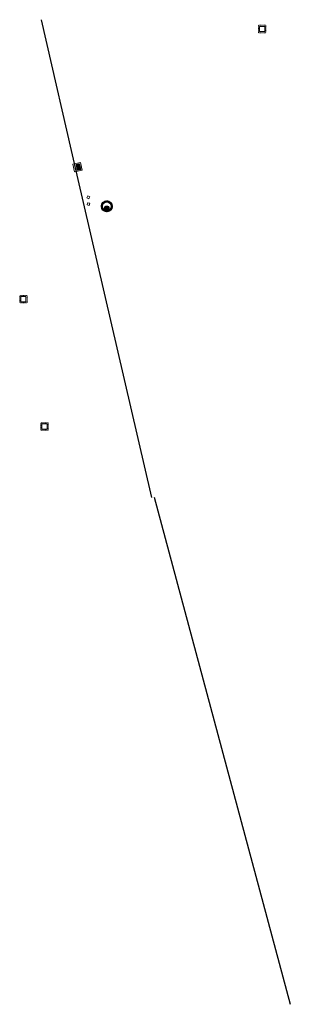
# Model space of a CAD drawing. Header units: feet. Extents: x 2474698 to 2485266, y 499169 to 501466.
# Tile 6 of 19: x 2477792 to 2477913, y 499296 to 499738. Entities that reach past the tile are written whole.
import ezdxf

# ---------------------------------------------------------------- set-up
doc = ezdxf.new("R2010")
doc.units = ezdxf.units.FT
doc.header["$MEASUREMENT"] = 0
doc.linetypes.add('OhDOT_USTN2', pattern=[0.11, 0.069, -0.041])
doc.linetypes.add('underdrainpr', pattern=[0])
for name, color, linetype in [('DR_P_Cells', 151, 'Continuous'), ('DR_P_Underdrain', 6, 'underdrainpr'), ('DR_X_Cells', 151, 'OhDOT_USTN2')]:
    doc.layers.add(name, color=color, linetype=linetype)
doc.layers.add('DR_P_GenericNode', color=151, linetype='Continuous', lineweight=0)
doc.styles.add('P_Slanted-Normal LS 0.50', font='calibrii.ttf', dxfattribs={"height": 0.14})

# ---------------------------------------------------------------- blocks, each defined once
blk = doc.blocks.new('MH-3-048Base-X-Plan_40')
at = {"layer": 'DR_X_Cells'}
for radius in [2.42, 2]:
    blk.add_circle((0, 0), radius, dxfattribs=at)
at = {"layer": 'DR_X_Cells', "linetype": 'Continuous'}
blk.add_circle((0, -0.86), 0.99, dxfattribs=at)
blk = doc.blocks.new('CB-2-2B-X-Plan_34')
at = {"layer": 'DR_X_Cells', "color": 151, "lineweight": 0, "flags": 128}
blk.add_lwpolyline([(1.67, 1.67), (1.67, -1.67), (-1.67, -1.67), (-1.67, 1.67)], close=True, dxfattribs=at)
at = {"layer": 'DR_X_Cells', "color": 151, "linetype": 'Continuous', "lineweight": 0, "flags": 128}
blk.add_lwpolyline([(1.15, 1.15), (1.15, -1.15), (-1.15, -1.15), (-1.15, 1.15)], close=True, dxfattribs=at)
blk = doc.blocks.new('CB-2-2B-X-Plan_35')
at = {"layer": 'DR_X_Cells', "color": 151, "lineweight": 0, "flags": 128}
blk.add_lwpolyline([(1.67, 1.67), (1.67, -1.67), (-1.67, -1.67), (-1.67, 1.67)], close=True, dxfattribs=at)
at = {"layer": 'DR_X_Cells', "color": 151, "linetype": 'Continuous', "lineweight": 0, "flags": 128}
blk.add_lwpolyline([(1.15, 1.15), (1.15, -1.15), (-1.15, -1.15), (-1.15, 1.15)], close=True, dxfattribs=at)
blk = doc.blocks.new('CB-2-2B-X-Plan_53')
at = {"layer": 'DR_X_Cells', "color": 151, "lineweight": 0, "flags": 128}
blk.add_lwpolyline([(1.67, 1.67), (1.67, -1.67), (-1.67, -1.67), (-1.67, 1.67)], close=True, dxfattribs=at)
at = {"layer": 'DR_X_Cells', "color": 151, "linetype": 'Continuous', "lineweight": 0, "flags": 128}
blk.add_lwpolyline([(1.15, 1.15), (1.15, -1.15), (-1.15, -1.15), (-1.15, 1.15)], close=True, dxfattribs=at)
blk = doc.blocks.new('CB-3A-P-Plan_9')
at = {"layer": 'DR_P_Cells', "color": 151, "linetype": 'Continuous', "lineweight": 13, "flags": 128}
blk.add_lwpolyline([(2.11, 1.75), (2.11, -1.75), (-1.47, -1.75), (-1.47, 1.75)], close=True, dxfattribs=at)
at = {"layer": 'DR_P_Cells', "color": 151, "linetype": 'Continuous', "lineweight": 0, "flags": 128}
blk.add_lwpolyline([(1.47, 1.32), (1.47, -1.31), (-0.08, -1.31), (-0.08, 1.32)], close=True, dxfattribs=at)
at = {"layer": 'DR_P_Cells', "color": 151, "linetype": 'Continuous', "lineweight": 0}
blk.add_solid([(1.47, 1.32), (1.47, -1.31), (-0.08, 1.32), (-0.08, -1.31)], dxfattribs=at)
at = {"layer": 'DR_P_Underdrain', "style": 'P_Slanted-Normal LS 0.50'}
for tag, flags in [('AbsOffset', 1), ('Offset', 1), ('OffsetSide', 1), ('Grate_Rim_Elevation', 1), ('Conduit1Size', 1), ('Conduit1Invert', 1), ('Conduit1Angle', 1), ('Conduit1Direction', 1), ('Conduit2Angle', 1), ('Conduit2Direction', 1), ('Conduit3Angle', 1), ('Conduit3Direction', 1), ('Conduit4Angle', 1), ('Conduit5Angle', 1), ('Conduit4Direction', 1), ('Conduit5Direction', 1), ('OutgoingConduitSize', 1), ('OutgoingConduitAngle', 1), ('OutgoingConduitDirection', 1), ('Conduit2Invert', 1), ('Conduit3Invert', 1), ('Conduit4Invert', 1), ('Conduit5Invert', 1), ('Conduit2Size', 1), ('Conduit3Size', 1), ('Conduit4Size', 1), ('Conduit5Size', 1), ('OutgoingConduitLabel', 1), ('Conduit1Label', 1), ('Conduit2Label', 1), ('Conduit3Label', 1), ('Conduit4Label', 1), ('Conduit5Label', 1), ('Conduit1Type', 1), ('Conduit2Type', 1), ('Conduit3Type', 1), ('Conduit4Type', 1), ('Conduit5Type', 1), ('OutgoingConduitType', 1), ('OutgoingConduitInvert', 1), ('TypeLabel', 1), ('Conduit1isExisting', 1), ('Conduit1Prefix', 1), ('Conduit1Prefix_Size', 3), ('Conduit2Prefix_Size', 3), ('Conduit2Prefix', 1), ('Conduit2isExisting', 1), ('Conduit3Prefix_Size', 3), ('Conduit3Prefix', 1), ('Conduit3isExisting', 1), ('Conduit4Prefix_Size', 3), ('Conduit4Prefix', 1), ('Conduit4isExisting', 1), ('Conduit5Prefix_Size', 3), ('Conduit5Prefix', 1), ('Conduit5isExisting', 1), ('OutgoingConduitPrefix_Size', 3), ('OutgoingConduitPrefix', 1), ('OutgoingConduitisExisting', 1), ('Type', 1), ('Station', 1), ('Existing_Action_Label', 1), ('Prefix', 1), ('Prefix_Type', 3), ('BaselineName', 1), ('isExisting', 1), ('FeatureName', 3)]:
    blk.add_attdef(tag, (-2527260.62, 46954.03), '', height=0.14, dxfattribs=dict(at, flags=flags))
blk = doc.blocks.new('MH-3-048Base-P-Plan_19')
at = {"layer": 'DR_P_Cells', "linetype": 'Continuous'}
h = blk.add_hatch(color=151, dxfattribs=at)
edge = h.paths.add_edge_path()
edge.add_arc((0, -0.86), 0.99, 0, 360)
for centre, radius in [((0, 0), 2.42), ((0, 0), 2), ((0, -0.86), 0.99)]:
    blk.add_circle(centre, radius, dxfattribs=at)
blk = doc.blocks.new('GenericNode-P-Plan_25')
at = {"layer": 'DR_P_GenericNode', "flags": 128}
blk.add_lwpolyline([(-0.5, 0.5), (0.5, 0.5), (0.5, -0.5), (-0.5, -0.5)], close=True, dxfattribs=at)
blk = doc.blocks.new('GenericNode-P-Plan_26')
at = {"layer": 'DR_P_GenericNode', "flags": 128}
blk.add_lwpolyline([(-0.5, 0.5), (0.5, 0.5), (0.5, -0.5), (-0.5, -0.5)], close=True, dxfattribs=at)

msp = doc.modelspace()

# ---------------------------------------------------------------- linework, layer by layer
at = {"layer": 'DR_P_Underdrain', "ltscale": 12}
for p, q in [((2477817.52, 499668.07), (2477801.53, 499737.9)), ((2477852.1, 499523.46), (2477913.35, 499295.62))]:
    msp.add_line(p, q, dxfattribs=at)
at = {"layer": 'DR_P_Underdrain'}
msp.add_line((2477851.13, 499523.22), (2477817.53, 499668.06), dxfattribs=at)

# ---------------------------------------------------------------- block references
at = {"layer": 'DR_P_Cells', "color": 151, "linetype": 'Continuous', "lineweight": 0, "rotation": 12.46561929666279}
msp.add_blockref('CB-3A-P-Plan_9', (2477817.44, 499671.54), dxfattribs=at)
at = {"layer": 'DR_P_Cells', "linetype": 'Continuous', "rotation": 0.4208123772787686}
msp.add_blockref('MH-3-048Base-P-Plan_19', (2477830.88, 499654.08), dxfattribs=at)
at = {"layer": 'DR_P_GenericNode'}
for name, p, rotation in [('GenericNode-P-Plan_26', (2477822.56, 499658.07), 333.5779421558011), ('GenericNode-P-Plan_25', (2477822.65, 499655.07), 348.1696655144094)]:
    msp.add_blockref(name, p, dxfattribs=dict(at, rotation=rotation))
at = {"layer": 'DR_X_Cells', "color": 151, "lineweight": 0}
for name, p in [('CB-2-2B-X-Plan_53', (2477900.7, 499733.74)), ('CB-2-2B-X-Plan_34', (2477793.41, 499612.38)), ('CB-2-2B-X-Plan_35', (2477802.9, 499555.14))]:
    msp.add_blockref(name, p, dxfattribs=at)
at = {"layer": 'DR_X_Cells'}
msp.add_blockref('MH-3-048Base-X-Plan_40', (2477830.88, 499654.08), dxfattribs=at)

doc.saveas('drawing.dxf')
